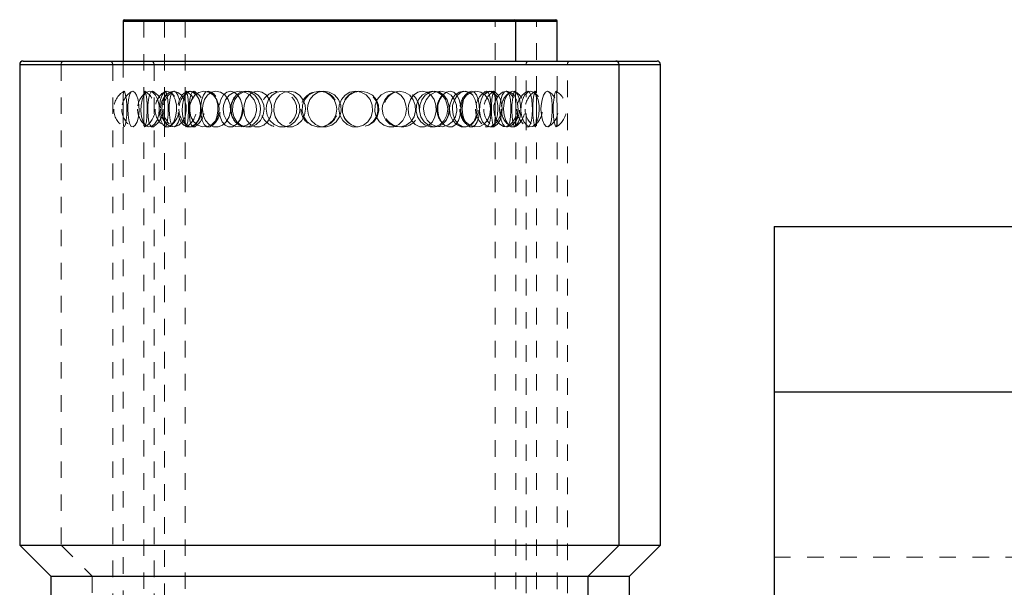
# Model space of a CAD drawing. Header units: inches. Extents: x 370 to 474, y 80 to 168.
# Tile 147 of 170: x 441.49 to 447.44, y 106.36 to 109.79. Entities that reach past the tile are written whole.
import ezdxf

# ---------------------------------------------------------------- set-up
doc = ezdxf.new("R2010")
doc.units = ezdxf.units.IN
doc.header["$LTSCALE"] = 0.5
doc.header["$MEASUREMENT"] = 0
doc.linetypes.add('HIDDEN', pattern=[0.225, 0.15, -0.075])
for name, color, linetype in [('DIE-M-S', 8, 'Continuous'), ('DIE-M-S3', 8, 'Continuous'), ('DSS-M-S', 53, 'Continuous')]:
    doc.layers.add(name, color=color, linetype=linetype)

msp = doc.modelspace()

# ---------------------------------------------------------------- linework, layer by layer
at = {"layer": 'DIE-M-S', "linetype": 'Continuous', "lineweight": 25}
for p, q in [((446.0515, 108.5373), (446.0515, 107.5373)), ((446.0515, 108.5373), (448.0515, 108.5373)), ((446.0515, 107.5373), (454.0515, 107.5373))]:
    msp.add_line(p, q, dxfattribs=at)
at = {"layer": 'DIE-M-S', "linetype": 'HIDDEN', "lineweight": 18}
msp.add_line((446.0515, 106.5373), (454.0515, 106.5373), dxfattribs=at)
at = {"layer": 'DIE-M-S3', "linetype": 'Continuous', "lineweight": 25}
for q in [(446.0515, 106.0373), (454.0515, 107.5373)]:
    msp.add_line((446.0515, 107.5373), q, dxfattribs=at)
at = {"layer": 'DIE-M-S3', "linetype": 'HIDDEN', "lineweight": 18}
msp.add_line((446.0515, 106.5373), (454.0515, 106.5373), dxfattribs=at)
at = {"layer": 'DSS-M-S', "linetype": 'Continuous', "lineweight": 25}
for p, q in [((442.114, 109.7794), (442.114, 109.5373)), ((442.114, 109.7794), (444.489, 109.7794)), ((442.1219, 109.7873), (444.4811, 109.7873)), ((444.4811, 109.7873), (444.7311, 109.7873)), ((444.489, 109.5373), (444.489, 109.7794)), ((444.489, 109.7794), (444.739, 109.7794)), ((444.739, 109.5373), (444.739, 109.7794)), ((441.489, 109.5173), (441.489, 106.6108)), ((441.489, 109.5173), (445.114, 109.5173)), ((441.509, 109.5373), (445.094, 109.5373)), ((445.094, 109.5373), (445.344, 109.5373)), ((445.114, 106.6108), (445.114, 109.5173)), ((445.114, 109.5173), (445.364, 109.5173)), ((445.364, 106.6108), (445.364, 109.5173)), ((441.489, 106.6108), (441.6765, 106.4233)), ((441.489, 106.6108), (445.114, 106.6108)), ((444.9265, 106.4233), (445.114, 106.6108)), ((445.114, 106.6108), (445.364, 106.6108)), ((445.1765, 106.4233), (445.364, 106.6108)), ((441.6765, 106.4233), (441.6765, 106.2303)), ((441.6765, 106.4233), (444.9265, 106.4233)), ((444.9265, 106.2303), (444.9265, 106.4233)), ((444.9265, 106.4233), (445.1765, 106.4233)), ((445.1765, 106.2303), (445.1765, 106.4233))]:
    msp.add_line(p, q, dxfattribs=at)
at = {"layer": 'DSS-M-S', "linetype": 'HIDDEN', "lineweight": 18}
for p, q in [((443.3015, 109.7794), (442.114, 109.7794)), ((442.239, 109.7794), (442.239, 109.2456)), ((444.3636, 109.7794), (442.2394, 109.7794)), ((442.364, 109.7794), (442.364, 104.5451)), ((444.489, 109.7794), (442.3657, 109.7794)), ((442.489, 109.7794), (442.489, 109.2456)), ((444.6136, 109.7794), (442.4894, 109.7794)), ((444.489, 109.7794), (443.3015, 109.7794)), ((444.739, 109.7794), (443.5515, 109.7794)), ((444.364, 104.5451), (444.364, 109.7794)), ((444.614, 104.5451), (444.614, 109.7794)), ((443.3015, 109.5173), (441.489, 109.5173)), ((441.739, 109.5173), (441.739, 106.6108)), ((445.114, 109.5173), (441.739, 109.5173)), ((442.0515, 109.5173), (442.0515, 104.1198)), ((444.551, 109.5173), (442.0519, 109.5173)), ((442.114, 109.5373), (442.114, 104.5451)), ((442.3015, 109.5173), (442.3015, 104.1198)), ((444.801, 109.5173), (442.3019, 109.5173)), ((445.114, 109.5173), (443.3015, 109.5173)), ((445.364, 109.5173), (443.5515, 109.5173)), ((444.489, 104.5451), (444.489, 109.5373)), ((444.5515, 104.1198), (444.5515, 109.5173)), ((444.739, 104.5451), (444.739, 109.5373)), ((444.8015, 104.1198), (444.8015, 109.5173)), ((442.1152, 109.3302), (442.1171, 109.3481)), ((442.1171, 109.3481), (442.1203, 109.3549)), ((442.1203, 109.3549), (442.1248, 109.3492)), ((442.1248, 109.3492), (442.1298, 109.3312)), ((442.1616, 109.3492), (442.1526, 109.3312)), ((442.1727, 109.3549), (442.1616, 109.3492)), ((442.1847, 109.3481), (442.1727, 109.3549)), ((442.196, 109.3302), (442.1847, 109.3481)), ((442.2396, 109.3302), (442.2542, 109.3481)), ((442.2416, 109.3482), (442.2399, 109.3308)), ((442.2445, 109.3549), (442.2416, 109.3482)), ((442.2486, 109.3499), (442.2445, 109.3549)), ((442.2533, 109.333), (442.2486, 109.3499)), ((442.2542, 109.3481), (442.2721, 109.3549)), ((442.2721, 109.3549), (442.2914, 109.3492)), ((442.2732, 109.333), (442.2817, 109.3499)), ((442.2817, 109.3499), (442.2919, 109.3549)), ((442.2914, 109.3492), (442.3095, 109.3312)), ((442.2919, 109.3549), (442.2976, 109.3514)), ((442.3636, 109.3482), (442.3501, 109.3308)), ((442.3799, 109.3549), (442.3636, 109.3482)), ((442.3652, 109.3302), (442.3671, 109.3481)), ((442.3671, 109.3481), (442.3703, 109.3549)), ((442.3703, 109.3549), (442.3748, 109.3492)), ((442.3955, 109.3492), (442.3741, 109.3312)), ((442.3748, 109.3492), (442.3798, 109.3312)), ((442.3976, 109.3499), (442.3799, 109.3549)), ((442.4203, 109.3549), (442.3955, 109.3492)), ((442.4147, 109.333), (442.3976, 109.3499)), ((442.4116, 109.3492), (442.4026, 109.3312)), ((442.4227, 109.3549), (442.4116, 109.3492)), ((442.4454, 109.3481), (442.4203, 109.3549)), ((442.4347, 109.3481), (442.4227, 109.3549)), ((442.446, 109.3302), (442.4347, 109.3481)), ((442.4679, 109.3302), (442.4454, 109.3481)), ((442.4709, 109.333), (442.4911, 109.3499)), ((442.4896, 109.3302), (442.5042, 109.3481)), ((442.4916, 109.3482), (442.4899, 109.3308)), ((442.4911, 109.3499), (442.5139, 109.3549)), ((442.4945, 109.3549), (442.4916, 109.3482)), ((442.4986, 109.3499), (442.4945, 109.3549)), ((442.5033, 109.333), (442.4986, 109.3499)), ((442.5042, 109.3481), (442.5221, 109.3549)), ((442.5139, 109.3549), (442.5368, 109.3482)), ((442.5221, 109.3549), (442.5414, 109.3492)), ((442.5232, 109.333), (442.5317, 109.3499)), ((442.5317, 109.3499), (442.5419, 109.3549)), ((442.5368, 109.3482), (442.5577, 109.3308)), ((442.5414, 109.3492), (442.5595, 109.3312)), ((442.5419, 109.3549), (442.5476, 109.3514)), ((442.5475, 109.3302), (442.5725, 109.3481)), ((442.5725, 109.3481), (442.602, 109.3549)), ((442.6136, 109.3482), (442.6001, 109.3308)), ((442.602, 109.3549), (442.6327, 109.3492)), ((442.6299, 109.3549), (442.6136, 109.3482)), ((442.6478, 109.3482), (442.6247, 109.3308)), ((442.6476, 109.3499), (442.6299, 109.3549)), ((442.6327, 109.3492), (442.6608, 109.3312)), ((442.6647, 109.333), (442.6476, 109.3499)), ((442.6746, 109.3549), (442.6478, 109.3482)), ((442.7028, 109.3499), (442.6746, 109.3549)), ((442.7294, 109.333), (442.7028, 109.3499)), ((442.7209, 109.333), (442.7411, 109.3499)), ((442.7411, 109.3499), (442.7639, 109.3549)), ((442.7861, 109.3492), (442.7559, 109.3312)), ((442.7639, 109.3549), (442.7868, 109.3482)), ((442.8202, 109.3549), (442.7861, 109.3492)), ((442.7868, 109.3482), (442.8077, 109.3308)), ((442.7975, 109.3302), (442.8225, 109.3481)), ((442.8122, 109.333), (442.8406, 109.3499)), ((442.8542, 109.3481), (442.8202, 109.3549)), ((442.8225, 109.3481), (442.852, 109.3549)), ((442.8406, 109.3499), (442.872, 109.3549)), ((442.852, 109.3549), (442.8827, 109.3492)), ((442.8839, 109.3302), (442.8542, 109.3481)), ((442.872, 109.3549), (442.903, 109.3482)), ((442.8978, 109.3482), (442.8747, 109.3308)), ((442.8827, 109.3492), (442.9108, 109.3312)), ((442.9246, 109.3549), (442.8978, 109.3482)), ((442.903, 109.3482), (442.9306, 109.3308)), ((442.9528, 109.3499), (442.9246, 109.3549)), ((442.9794, 109.333), (442.9528, 109.3499)), ((443.045, 109.3482), (443.0163, 109.3308)), ((443.0777, 109.3549), (443.045, 109.3482)), ((443.0622, 109.333), (443.0906, 109.3499)), ((443.1116, 109.3499), (443.0777, 109.3549)), ((443.0906, 109.3499), (443.122, 109.3549)), ((443.143, 109.333), (443.1116, 109.3499)), ((443.122, 109.3549), (443.153, 109.3482)), ((443.153, 109.3482), (443.1806, 109.3308)), ((443.2381, 109.333), (443.2699, 109.3499)), ((443.295, 109.3482), (443.2663, 109.3308)), ((443.2699, 109.3499), (443.3044, 109.3549)), ((443.3277, 109.3549), (443.295, 109.3482)), ((443.3044, 109.3549), (443.338, 109.3482)), ((443.3616, 109.3499), (443.3277, 109.3549)), ((443.338, 109.3482), (443.3676, 109.3308)), ((443.393, 109.333), (443.3616, 109.3499)), ((443.4865, 109.3482), (443.4573, 109.3308)), ((443.5157, 109.3492), (443.4821, 109.3312)), ((443.5195, 109.3549), (443.4865, 109.3482)), ((443.5534, 109.3549), (443.5157, 109.3492)), ((443.5532, 109.3499), (443.5195, 109.3549)), ((443.584, 109.333), (443.5532, 109.3499)), ((443.5903, 109.3481), (443.5534, 109.3549)), ((443.6222, 109.3302), (443.5903, 109.3481)), ((443.675, 109.333), (443.7046, 109.3499)), ((443.7046, 109.3499), (443.7363, 109.3549)), ((443.7516, 109.3492), (443.7203, 109.3312)), ((443.7363, 109.3549), (443.7668, 109.3482)), ((443.7862, 109.3549), (443.7516, 109.3492)), ((443.7668, 109.3482), (443.7932, 109.3308)), ((443.8197, 109.3481), (443.7862, 109.3549)), ((443.8482, 109.3302), (443.8197, 109.3481)), ((443.8961, 109.3482), (443.8713, 109.3308)), ((443.9236, 109.3549), (443.8961, 109.3482)), ((443.9513, 109.3499), (443.9236, 109.3549)), ((443.925, 109.333), (443.9546, 109.3499)), ((443.941, 109.3302), (443.9677, 109.3481)), ((443.9762, 109.333), (443.9513, 109.3499)), ((443.9546, 109.3499), (443.9863, 109.3549)), ((443.9677, 109.3481), (443.998, 109.3549)), ((444.0016, 109.3492), (443.9703, 109.3312)), ((443.9863, 109.3549), (444.0168, 109.3482)), ((443.998, 109.3549), (444.0281, 109.3492)), ((444.0362, 109.3549), (444.0016, 109.3492)), ((444.0168, 109.3482), (444.0432, 109.3308)), ((444.0281, 109.3492), (444.0544, 109.3312)), ((444.0697, 109.3481), (444.0362, 109.3549)), ((444.0473, 109.333), (444.0696, 109.3499)), ((444.0696, 109.3499), (444.093, 109.3549)), ((444.0982, 109.3302), (444.0697, 109.3481)), ((444.093, 109.3549), (444.1151, 109.3482)), ((444.1151, 109.3482), (444.1338, 109.3308)), ((444.1461, 109.3482), (444.1213, 109.3308)), ((444.1597, 109.3492), (444.1361, 109.3312)), ((444.1736, 109.3549), (444.1461, 109.3482)), ((444.1852, 109.3549), (444.1597, 109.3492)), ((444.2013, 109.3499), (444.1736, 109.3549)), ((444.2095, 109.3481), (444.1852, 109.3549)), ((444.2028, 109.3482), (444.1868, 109.3308)), ((444.191, 109.3302), (444.2177, 109.3481)), ((444.2247, 109.3341), (444.2013, 109.3499)), ((444.2202, 109.3549), (444.2028, 109.3482)), ((444.2297, 109.3302), (444.2095, 109.3481)), ((444.2177, 109.3481), (444.248, 109.3549)), ((444.2371, 109.3499), (444.2202, 109.3549)), ((444.2517, 109.333), (444.2371, 109.3499)), ((444.248, 109.3549), (444.2781, 109.3492)), ((444.2781, 109.3492), (444.3044, 109.3312)), ((444.2927, 109.3302), (444.31, 109.3481)), ((444.3013, 109.3361), (444.3196, 109.3499)), ((444.3054, 109.3515), (444.3129, 109.3549)), ((444.31, 109.3481), (444.3289, 109.3549)), ((444.3129, 109.3549), (444.3227, 109.3482)), ((444.3196, 109.3499), (444.343, 109.3549)), ((444.3227, 109.3482), (444.3305, 109.3308)), ((444.3289, 109.3549), (444.3473, 109.3492)), ((444.343, 109.3549), (444.3651, 109.3482)), ((444.3473, 109.3492), (444.3628, 109.3312)), ((444.3537, 109.3482), (444.3492, 109.3308)), ((444.3579, 109.3549), (444.3537, 109.3482)), ((444.361, 109.3499), (444.3579, 109.3549)), ((444.3629, 109.333), (444.361, 109.3499)), ((444.3651, 109.3482), (444.3838, 109.3308)), ((444.4097, 109.3492), (444.3861, 109.3312)), ((444.4193, 109.3492), (444.4075, 109.3312)), ((444.4352, 109.3549), (444.4097, 109.3492)), ((444.4315, 109.3549), (444.4193, 109.3492)), ((444.4423, 109.3481), (444.4315, 109.3549)), ((444.4595, 109.3481), (444.4352, 109.3549)), ((444.4528, 109.3482), (444.4368, 109.3308)), ((444.4507, 109.3302), (444.4423, 109.3481)), ((444.4702, 109.3549), (444.4528, 109.3482)), ((444.4797, 109.3302), (444.4595, 109.3481)), ((444.4871, 109.3499), (444.4702, 109.3549)), ((444.473, 109.3302), (444.4778, 109.3481)), ((444.4778, 109.3481), (444.4823, 109.3549)), ((444.4823, 109.3549), (444.4857, 109.3492)), ((444.4857, 109.3492), (444.4877, 109.3312)), ((444.5017, 109.333), (444.4871, 109.3499)), ((444.5427, 109.3302), (444.56, 109.3481)), ((444.5554, 109.3515), (444.5629, 109.3549)), ((444.56, 109.3481), (444.5789, 109.3549)), ((444.5629, 109.3549), (444.5727, 109.3482)), ((444.5727, 109.3482), (444.5805, 109.3308)), ((444.5789, 109.3549), (444.5973, 109.3492)), ((444.5973, 109.3492), (444.6128, 109.3312)), ((444.6037, 109.3482), (444.5992, 109.3308)), ((444.6079, 109.3549), (444.6037, 109.3482)), ((444.611, 109.3499), (444.6079, 109.3549)), ((444.6129, 109.333), (444.611, 109.3499)), ((444.6693, 109.3492), (444.6575, 109.3312)), ((444.6815, 109.3549), (444.6693, 109.3492)), ((444.6923, 109.3481), (444.6815, 109.3549)), ((444.7007, 109.3302), (444.6923, 109.3481)), ((444.723, 109.3302), (444.7278, 109.3481)), ((444.7278, 109.3481), (444.7323, 109.3549)), ((444.7323, 109.3549), (444.7357, 109.3492)), ((444.7357, 109.3492), (444.7377, 109.3312)), ((442.1141, 109.271), (442.1144, 109.3035)), ((442.1144, 109.3035), (442.1152, 109.3302)), ((442.1298, 109.3312), (442.1341, 109.3034)), ((442.1341, 109.3034), (442.1368, 109.2695)), ((442.1465, 109.3034), (442.1433, 109.2695)), ((442.1526, 109.3312), (442.1465, 109.3034)), ((442.2049, 109.3035), (442.196, 109.3302)), ((442.2103, 109.271), (442.2049, 109.3035)), ((442.2232, 109.271), (442.2291, 109.3035)), ((442.2291, 109.3035), (442.2396, 109.3302)), ((442.2392, 109.3044), (442.239, 109.271)), ((442.2399, 109.3308), (442.2392, 109.3044)), ((442.2577, 109.3057), (442.2533, 109.333)), ((442.2604, 109.2712), (442.2577, 109.3057)), ((442.2641, 109.2712), (442.2672, 109.3057)), ((442.2672, 109.3057), (442.2732, 109.333)), ((442.3095, 109.3312), (442.3237, 109.3034)), ((442.3237, 109.3034), (442.3317, 109.2695)), ((442.3401, 109.3044), (442.3344, 109.271)), ((442.3501, 109.3308), (442.3401, 109.3044)), ((442.3585, 109.3034), (442.35, 109.2695)), ((442.3741, 109.3312), (442.3585, 109.3034)), ((442.3641, 109.271), (442.3644, 109.3035)), ((442.3644, 109.3035), (442.3652, 109.3302)), ((442.3798, 109.3312), (442.3841, 109.3034)), ((442.3841, 109.3034), (442.3868, 109.2695)), ((442.3965, 109.3034), (442.3933, 109.2695)), ((442.4026, 109.3312), (442.3965, 109.3034)), ((442.4286, 109.3057), (442.4147, 109.333)), ((442.4368, 109.2712), (442.4286, 109.3057)), ((442.4549, 109.3035), (442.446, 109.3302)), ((442.4473, 109.2719), (442.4557, 109.3057)), ((442.455, 109.303), (442.4549, 109.3035)), ((442.4557, 109.3057), (442.4709, 109.333)), ((442.4851, 109.3035), (442.4679, 109.3302)), ((442.4732, 109.271), (442.4791, 109.3035)), ((442.4791, 109.3035), (442.4896, 109.3302)), ((442.4951, 109.271), (442.4851, 109.3035)), ((442.4892, 109.3044), (442.489, 109.271)), ((442.4899, 109.3308), (442.4892, 109.3044)), ((442.5077, 109.3057), (442.5033, 109.333)), ((442.5104, 109.2712), (442.5077, 109.3057)), ((442.5141, 109.2712), (442.5172, 109.3057)), ((442.5172, 109.3057), (442.5232, 109.333)), ((442.5188, 109.271), (442.5292, 109.3035)), ((442.5292, 109.3035), (442.5475, 109.3302)), ((442.5577, 109.3308), (442.5742, 109.3044)), ((442.5595, 109.3312), (442.5737, 109.3034)), ((442.5737, 109.3034), (442.5817, 109.2695)), ((442.5742, 109.3044), (442.5841, 109.271)), ((442.5901, 109.3044), (442.5844, 109.271)), ((442.6001, 109.3308), (442.5901, 109.3044)), ((442.6072, 109.3044), (442.597, 109.271)), ((442.6247, 109.3308), (442.6072, 109.3044)), ((442.6608, 109.3312), (442.6823, 109.3034)), ((442.6786, 109.3057), (442.6647, 109.333)), ((442.6868, 109.2712), (442.6786, 109.3057)), ((442.6823, 109.3034), (442.6943, 109.2695)), ((442.6973, 109.2719), (442.7057, 109.3057)), ((442.7057, 109.3057), (442.7209, 109.333)), ((442.7336, 109.3034), (442.7213, 109.2695)), ((442.7504, 109.3057), (442.7294, 109.333)), ((442.7559, 109.3312), (442.7336, 109.3034)), ((442.7627, 109.2712), (442.7504, 109.3057)), ((442.7688, 109.271), (442.7792, 109.3035)), ((442.7778, 109.2712), (442.7903, 109.3057)), ((442.7792, 109.3035), (442.7975, 109.3302)), ((442.7903, 109.3057), (442.8122, 109.333)), ((442.8077, 109.3308), (442.8242, 109.3044)), ((442.8242, 109.3044), (442.8341, 109.271)), ((442.8572, 109.3044), (442.847, 109.271)), ((442.8747, 109.3308), (442.8572, 109.3044)), ((442.9064, 109.3035), (442.8839, 109.3302)), ((442.9194, 109.271), (442.9064, 109.3035)), ((442.9108, 109.3312), (442.9323, 109.3034)), ((442.9306, 109.3308), (442.9521, 109.3044)), ((442.9323, 109.3034), (442.9443, 109.2695)), ((442.9521, 109.3044), (442.9649, 109.271)), ((443.0004, 109.3057), (442.9794, 109.333)), ((442.9944, 109.3044), (442.9815, 109.271)), ((443.0163, 109.3308), (442.9944, 109.3044)), ((443.0127, 109.2712), (443.0004, 109.3057)), ((443.0278, 109.2712), (443.0403, 109.3057)), ((443.0403, 109.3057), (443.0622, 109.333)), ((443.1675, 109.3057), (443.143, 109.333)), ((443.1817, 109.2712), (443.1675, 109.3057)), ((443.1806, 109.3308), (443.2021, 109.3044)), ((443.1991, 109.2712), (443.2134, 109.3057)), ((443.2021, 109.3044), (443.2149, 109.271)), ((443.2134, 109.3057), (443.2381, 109.333)), ((443.2444, 109.3044), (443.2315, 109.271)), ((443.2663, 109.3308), (443.2444, 109.3044)), ((443.3676, 109.3308), (443.3904, 109.3044)), ((443.3904, 109.3044), (443.4039, 109.271)), ((443.4175, 109.3057), (443.393, 109.333)), ((443.4317, 109.2712), (443.4175, 109.3057)), ((443.4346, 109.3044), (443.4212, 109.271)), ((443.4573, 109.3308), (443.4346, 109.3044)), ((443.4569, 109.3034), (443.4429, 109.2695)), ((443.4821, 109.3312), (443.4569, 109.3034)), ((443.6078, 109.3057), (443.584, 109.333)), ((443.6215, 109.2712), (443.6078, 109.3057)), ((443.646, 109.3035), (443.6222, 109.3302)), ((443.6381, 109.2712), (443.6517, 109.3057)), ((443.6598, 109.271), (443.646, 109.3035)), ((443.6517, 109.3057), (443.675, 109.333)), ((443.6965, 109.3034), (443.6833, 109.2695)), ((443.7203, 109.3312), (443.6965, 109.3034)), ((443.7932, 109.3308), (443.8134, 109.3044)), ((443.8134, 109.3044), (443.8252, 109.271)), ((443.8519, 109.3044), (443.8403, 109.271)), ((443.8693, 109.3035), (443.8482, 109.3302)), ((443.8713, 109.3308), (443.8519, 109.3044)), ((443.8814, 109.271), (443.8693, 109.3035)), ((443.8881, 109.2712), (443.9017, 109.3057)), ((443.9017, 109.3057), (443.925, 109.333)), ((443.909, 109.271), (443.9208, 109.3035)), ((443.9208, 109.3035), (443.941, 109.3302)), ((443.9465, 109.3034), (443.9333, 109.2695)), ((443.9703, 109.3312), (443.9465, 109.3034)), ((443.9952, 109.3057), (443.9762, 109.333)), ((444.0059, 109.2712), (443.9952, 109.3057)), ((444.0189, 109.2712), (444.0294, 109.3057)), ((444.0294, 109.3057), (444.0473, 109.333)), ((444.0432, 109.3308), (444.0634, 109.3044)), ((444.0544, 109.3312), (444.0738, 109.3034)), ((444.0634, 109.3044), (444.0752, 109.271)), ((444.0738, 109.3034), (444.0844, 109.2695)), ((444.1019, 109.3044), (444.0903, 109.271)), ((444.1193, 109.3035), (444.0982, 109.3302)), ((444.1213, 109.3308), (444.1019, 109.3044)), ((444.1179, 109.3034), (444.1076, 109.2695)), ((444.1361, 109.3312), (444.1179, 109.3034)), ((444.1314, 109.271), (444.1193, 109.3035)), ((444.1338, 109.3308), (444.1478, 109.3044)), ((444.1478, 109.3044), (444.1559, 109.271)), ((444.159, 109.271), (444.1708, 109.3035)), ((444.1739, 109.3044), (444.1662, 109.271)), ((444.1708, 109.3035), (444.191, 109.3302)), ((444.1868, 109.3308), (444.1739, 109.3044)), ((444.2444, 109.3035), (444.2297, 109.3302)), ((444.2527, 109.271), (444.2444, 109.3035)), ((444.2625, 109.3057), (444.2517, 109.333)), ((444.2685, 109.2712), (444.2625, 109.3057)), ((444.2715, 109.271), (444.2794, 109.3035)), ((444.2794, 109.3035), (444.2927, 109.3302)), ((444.3044, 109.3312), (444.3238, 109.3034)), ((444.3238, 109.3034), (444.3344, 109.2695)), ((444.3305, 109.3308), (444.3359, 109.3044)), ((444.3359, 109.3044), (444.3389, 109.271)), ((444.3452, 109.3044), (444.3425, 109.271)), ((444.3492, 109.3308), (444.3452, 109.3044)), ((444.3679, 109.3034), (444.3576, 109.2695)), ((444.3628, 109.3312), (444.3739, 109.3034)), ((444.3637, 109.3057), (444.3629, 109.333)), ((444.364, 109.2712), (444.3637, 109.3057)), ((444.3861, 109.3312), (444.3679, 109.3034)), ((444.3739, 109.3034), (444.3799, 109.2695)), ((444.3838, 109.3308), (444.3978, 109.3044)), ((444.398, 109.3034), (444.3926, 109.2695)), ((444.3978, 109.3044), (444.4059, 109.271)), ((444.4075, 109.3312), (444.398, 109.3034)), ((444.4239, 109.3044), (444.4162, 109.271)), ((444.4368, 109.3308), (444.4239, 109.3044)), ((444.4565, 109.3035), (444.4507, 109.3302)), ((444.4596, 109.271), (444.4565, 109.3035)), ((444.4663, 109.271), (444.4689, 109.3035)), ((444.4689, 109.3035), (444.473, 109.3302)), ((444.4944, 109.3035), (444.4797, 109.3302)), ((444.4877, 109.3312), (444.4886, 109.3034)), ((444.4886, 109.3034), (444.4889, 109.2695)), ((444.5027, 109.271), (444.4944, 109.3035)), ((444.5125, 109.3057), (444.5017, 109.333)), ((444.5185, 109.2712), (444.5125, 109.3057)), ((444.5215, 109.271), (444.5294, 109.3035)), ((444.5294, 109.3035), (444.5427, 109.3302)), ((444.5805, 109.3308), (444.5859, 109.3044)), ((444.5859, 109.3044), (444.5889, 109.271)), ((444.5952, 109.3044), (444.5925, 109.271)), ((444.5992, 109.3308), (444.5952, 109.3044)), ((444.6128, 109.3312), (444.6239, 109.3034)), ((444.6137, 109.3057), (444.6129, 109.333)), ((444.614, 109.2712), (444.6137, 109.3057)), ((444.6239, 109.3034), (444.6299, 109.2695)), ((444.648, 109.3034), (444.6426, 109.2695)), ((444.6575, 109.3312), (444.648, 109.3034)), ((444.7065, 109.3035), (444.7007, 109.3302)), ((444.7096, 109.271), (444.7065, 109.3035)), ((444.7163, 109.271), (444.7189, 109.3035)), ((444.7189, 109.3035), (444.723, 109.3302)), ((444.7377, 109.3312), (444.7386, 109.3034)), ((444.7386, 109.3034), (444.7389, 109.2695)), ((442.1141, 109.2354), (442.1141, 109.271)), ((442.1142, 109.2005), (442.1141, 109.2354)), ((442.1373, 109.2467), (442.1361, 109.2115)), ((442.1368, 109.2695), (442.1373, 109.2467)), ((442.1433, 109.2695), (442.1427, 109.2467)), ((442.1427, 109.2467), (442.1441, 109.2115)), ((442.2072, 109.2005), (442.2112, 109.2354)), ((442.2112, 109.2354), (442.2103, 109.271)), ((442.2223, 109.2354), (442.2232, 109.271)), ((442.2265, 109.2005), (442.2223, 109.2354)), ((442.239, 109.271), (442.239, 109.2467)), ((442.239, 109.2467), (442.2391, 109.2101)), ((442.239, 109.2456), (442.239, 104.8863)), ((442.2589, 109.1992), (442.2608, 109.2341)), ((442.2608, 109.2341), (442.2604, 109.2712)), ((442.2636, 109.2341), (442.2641, 109.2712)), ((442.2658, 109.1992), (442.2636, 109.2341)), ((442.3331, 109.2467), (442.3297, 109.2115)), ((442.3317, 109.2695), (442.3331, 109.2467)), ((442.3344, 109.271), (442.3333, 109.2467)), ((442.3333, 109.2467), (442.3359, 109.2101)), ((442.35, 109.2695), (442.3485, 109.2467)), ((442.3485, 109.2467), (442.3522, 109.2115)), ((442.3641, 109.2354), (442.3641, 109.271)), ((442.3642, 109.2005), (442.3641, 109.2354)), ((442.3873, 109.2467), (442.3861, 109.2115)), ((442.3868, 109.2695), (442.3873, 109.2467)), ((442.3933, 109.2695), (442.3927, 109.2467)), ((442.3927, 109.2467), (442.3941, 109.2115)), ((442.4322, 109.1992), (442.438, 109.2341)), ((442.438, 109.2341), (442.4368, 109.2712)), ((442.4518, 109.1992), (442.4477, 109.2235)), ((442.4723, 109.2354), (442.4732, 109.271)), ((442.4765, 109.2005), (442.4723, 109.2354)), ((442.489, 109.271), (442.489, 109.2467)), ((442.489, 109.2467), (442.4891, 109.2101)), ((442.489, 109.2456), (442.489, 104.8863)), ((442.4894, 109.2005), (442.4968, 109.2354)), ((442.4968, 109.2354), (442.4951, 109.271)), ((442.5089, 109.1992), (442.5108, 109.2341)), ((442.5108, 109.2341), (442.5104, 109.2712)), ((442.5136, 109.2341), (442.5141, 109.2712)), ((442.5158, 109.1992), (442.5136, 109.2341)), ((442.5171, 109.2354), (442.5188, 109.271)), ((442.5247, 109.2005), (442.5171, 109.2354)), ((442.5831, 109.2467), (442.5797, 109.2115)), ((442.5861, 109.2467), (442.5815, 109.2101)), ((442.5817, 109.2695), (442.5831, 109.2467)), ((442.5831, 109.2467), (442.5831, 109.2467)), ((442.5844, 109.271), (442.5833, 109.2467)), ((442.5833, 109.2467), (442.5859, 109.2101)), ((442.5841, 109.271), (442.5861, 109.2467)), ((442.597, 109.271), (442.595, 109.2467)), ((442.595, 109.2467), (442.5996, 109.2101)), ((442.6822, 109.1992), (442.688, 109.2341)), ((442.688, 109.2341), (442.6868, 109.2712)), ((442.6964, 109.2467), (442.6912, 109.2115)), ((442.6943, 109.2695), (442.6964, 109.2467)), ((442.7018, 109.1992), (442.6977, 109.2235)), ((442.7213, 109.2695), (442.7191, 109.2467)), ((442.7191, 109.2467), (442.7244, 109.2115)), ((442.7559, 109.1992), (442.7644, 109.2341)), ((442.7644, 109.2341), (442.7627, 109.2712)), ((442.7671, 109.2354), (442.7688, 109.271)), ((442.7747, 109.2005), (442.7671, 109.2354)), ((442.7761, 109.2341), (442.7778, 109.2712)), ((442.7847, 109.1992), (442.7761, 109.2341)), ((442.8361, 109.2467), (442.8315, 109.2101)), ((442.8341, 109.271), (442.8361, 109.2467)), ((442.847, 109.271), (442.845, 109.2467)), ((442.845, 109.2467), (442.8496, 109.2101)), ((442.912, 109.2005), (442.9215, 109.2354)), ((442.9215, 109.2354), (442.9194, 109.271)), ((442.9464, 109.2467), (442.9412, 109.2115)), ((442.9443, 109.2695), (442.9464, 109.2467)), ((442.9674, 109.2467), (442.9616, 109.2101)), ((442.9649, 109.271), (442.9674, 109.2467)), ((442.9815, 109.271), (442.9789, 109.2467)), ((442.9789, 109.2467), (442.9848, 109.2101)), ((443.0059, 109.1992), (443.0144, 109.2341)), ((443.0144, 109.2341), (443.0127, 109.2712)), ((443.0261, 109.2341), (443.0278, 109.2712)), ((443.0347, 109.1992), (443.0261, 109.2341)), ((443.1739, 109.1992), (443.1837, 109.2341)), ((443.1837, 109.2341), (443.1817, 109.2712)), ((443.1971, 109.2341), (443.1991, 109.2712)), ((443.207, 109.1992), (443.1971, 109.2341)), ((443.2174, 109.2467), (443.2116, 109.2101)), ((443.2149, 109.271), (443.2174, 109.2467)), ((443.2315, 109.271), (443.2289, 109.2467)), ((443.2289, 109.2467), (443.2348, 109.2101)), ((443.4066, 109.2467), (443.4004, 109.2101)), ((443.4039, 109.271), (443.4066, 109.2467)), ((443.4212, 109.271), (443.4185, 109.2467)), ((443.4185, 109.2467), (443.4247, 109.2101)), ((443.4239, 109.1992), (443.4337, 109.2341)), ((443.4337, 109.2341), (443.4317, 109.2712)), ((443.4429, 109.2695), (443.4404, 109.2467)), ((443.4404, 109.2467), (443.4404, 109.2467)), ((443.6139, 109.1992), (443.6234, 109.2341)), ((443.6234, 109.2341), (443.6215, 109.2712)), ((443.6362, 109.2341), (443.6381, 109.2712)), ((443.6456, 109.1992), (443.6362, 109.2341)), ((443.652, 109.2005), (443.662, 109.2354)), ((443.662, 109.2354), (443.6598, 109.271)), ((443.6833, 109.2695), (443.6809, 109.2467)), ((443.6809, 109.2467), (443.6866, 109.2115)), ((443.8275, 109.2467), (443.8222, 109.2101)), ((443.8252, 109.271), (443.8275, 109.2467)), ((443.8403, 109.271), (443.8379, 109.2467)), ((443.8379, 109.2467), (443.8433, 109.2101)), ((443.8746, 109.2005), (443.8833, 109.2354)), ((443.8833, 109.2354), (443.8814, 109.271)), ((443.8862, 109.2341), (443.8881, 109.2712)), ((443.8956, 109.1992), (443.8862, 109.2341)), ((443.9071, 109.2354), (443.909, 109.271)), ((443.9157, 109.2005), (443.9071, 109.2354)), ((443.9333, 109.2695), (443.9309, 109.2467)), ((443.9309, 109.2467), (443.9366, 109.2115)), ((444, 109.1992), (444.0074, 109.2341)), ((444.0074, 109.2341), (444.0059, 109.2712)), ((444.0174, 109.2341), (444.0189, 109.2712)), ((444.0247, 109.1992), (444.0174, 109.2341)), ((444.0775, 109.2467), (444.0722, 109.2101)), ((444.0752, 109.271), (444.0775, 109.2467)), ((444.0863, 109.2467), (444.0818, 109.2115)), ((444.0844, 109.2695), (444.0863, 109.2467)), ((444.0903, 109.271), (444.0879, 109.2467)), ((444.0879, 109.2467), (444.0933, 109.2101)), ((444.1076, 109.2695), (444.1058, 109.2467)), ((444.1058, 109.2467), (444.1102, 109.2115)), ((444.1246, 109.2005), (444.1333, 109.2354)), ((444.1333, 109.2354), (444.1314, 109.271)), ((444.1575, 109.2467), (444.1539, 109.2101)), ((444.1559, 109.271), (444.1575, 109.2467)), ((444.1571, 109.2354), (444.159, 109.271)), ((444.1657, 109.2005), (444.1571, 109.2354)), ((444.1662, 109.271), (444.1646, 109.2467)), ((444.1646, 109.2467), (444.1682, 109.2101)), ((444.2481, 109.2005), (444.2541, 109.2354)), ((444.2541, 109.2354), (444.2527, 109.271)), ((444.2652, 109.1992), (444.2694, 109.2341)), ((444.2694, 109.2341), (444.2685, 109.2712)), ((444.2702, 109.2354), (444.2715, 109.271)), ((444.276, 109.2005), (444.2702, 109.2354)), ((444.3363, 109.2467), (444.3318, 109.2115)), ((444.3344, 109.2695), (444.3363, 109.2467)), ((444.3395, 109.2467), (444.3382, 109.2101)), ((444.3389, 109.271), (444.3395, 109.2467)), ((444.3425, 109.271), (444.342, 109.2467)), ((444.342, 109.2467), (444.3432, 109.2101)), ((444.3576, 109.2695), (444.3558, 109.2467)), ((444.3558, 109.2467), (444.3602, 109.2115)), ((444.3639, 109.1992), (444.364, 109.2341)), ((444.364, 109.2341), (444.364, 109.2712)), ((444.3809, 109.2467), (444.3784, 109.2115)), ((444.3799, 109.2695), (444.3809, 109.2467)), ((444.3926, 109.2695), (444.3916, 109.2467)), ((444.3916, 109.2467), (444.394, 109.2115)), ((444.4075, 109.2467), (444.4039, 109.2101)), ((444.4059, 109.271), (444.4075, 109.2467)), ((444.4162, 109.271), (444.4146, 109.2467)), ((444.4146, 109.2467), (444.4182, 109.2101)), ((444.4579, 109.2005), (444.4601, 109.2354)), ((444.4601, 109.2354), (444.4596, 109.271)), ((444.4658, 109.2354), (444.4663, 109.271)), ((444.4677, 109.2005), (444.4658, 109.2354)), ((444.4889, 109.2467), (444.4888, 109.2115)), ((444.4889, 109.2695), (444.4889, 109.2467)), ((444.4981, 109.2005), (444.5041, 109.2354)), ((444.5041, 109.2354), (444.5027, 109.271)), ((444.5152, 109.1992), (444.5194, 109.2341)), ((444.5194, 109.2341), (444.5185, 109.2712)), ((444.5202, 109.2354), (444.5215, 109.271)), ((444.526, 109.2005), (444.5202, 109.2354)), ((444.5895, 109.2467), (444.5882, 109.2101)), ((444.5889, 109.271), (444.5895, 109.2467)), ((444.5925, 109.271), (444.592, 109.2467)), ((444.592, 109.2467), (444.5932, 109.2101)), ((444.6139, 109.1992), (444.614, 109.2341)), ((444.614, 109.2341), (444.614, 109.2712)), ((444.6309, 109.2467), (444.6284, 109.2115)), ((444.6299, 109.2695), (444.6309, 109.2467)), ((444.6426, 109.2695), (444.6416, 109.2467)), ((444.6416, 109.2467), (444.644, 109.2115)), ((444.7079, 109.2005), (444.7101, 109.2354)), ((444.7101, 109.2354), (444.7096, 109.271)), ((444.7158, 109.2354), (444.7163, 109.271)), ((444.7177, 109.2005), (444.7158, 109.2354)), ((444.7389, 109.2467), (444.7388, 109.2115)), ((444.7389, 109.2695), (444.7389, 109.2467)), ((442.1149, 109.1702), (442.1142, 109.2005)), ((442.1165, 109.1487), (442.1149, 109.1702)), ((442.1284, 109.1562), (442.1236, 109.1417)), ((442.1329, 109.1803), (442.1284, 109.1562)), ((442.1361, 109.2115), (442.1329, 109.1803)), ((442.1441, 109.2115), (442.1481, 109.1803)), ((442.1481, 109.1803), (442.1547, 109.1562)), ((442.1547, 109.1562), (442.164, 109.1417)), ((442.1876, 109.1487), (442.1989, 109.1702)), ((442.1989, 109.1702), (442.2072, 109.2005)), ((442.236, 109.1702), (442.2265, 109.2005)), ((442.2502, 109.1487), (442.236, 109.1702)), ((442.2391, 109.2101), (442.2394, 109.1777)), ((442.2394, 109.1777), (442.2406, 109.1535)), ((442.2507, 109.1497), (442.2552, 109.1702)), ((442.2552, 109.1702), (442.2589, 109.1992)), ((442.2705, 109.1702), (442.2658, 109.1992)), ((442.2775, 109.1497), (442.2705, 109.1702)), ((442.305, 109.1562), (442.2869, 109.1417)), ((442.3198, 109.1803), (442.305, 109.1562)), ((442.3297, 109.2115), (442.3198, 109.1803)), ((442.3359, 109.2101), (442.3435, 109.1777)), ((442.3435, 109.1777), (442.3557, 109.1535)), ((442.3522, 109.2115), (442.3627, 109.1803)), ((442.3627, 109.1803), (442.3793, 109.1562)), ((442.3649, 109.1702), (442.3642, 109.2005)), ((442.3665, 109.1487), (442.3649, 109.1702)), ((442.3784, 109.1562), (442.3736, 109.1417)), ((442.3829, 109.1803), (442.3784, 109.1562)), ((442.3793, 109.1562), (442.4011, 109.1417)), ((442.3861, 109.2115), (442.3829, 109.1803)), ((442.3941, 109.2115), (442.3981, 109.1803)), ((442.3981, 109.1803), (442.4047, 109.1562)), ((442.4047, 109.1562), (442.414, 109.1417)), ((442.4056, 109.1497), (442.4208, 109.1702)), ((442.4208, 109.1702), (442.4322, 109.1992)), ((442.4376, 109.1487), (442.4489, 109.1702)), ((442.4489, 109.1702), (442.4549, 109.1919)), ((442.4514, 109.1487), (442.4736, 109.1702)), ((442.464, 109.1702), (442.4518, 109.1992)), ((442.4814, 109.1497), (442.464, 109.1702)), ((442.4736, 109.1702), (442.4894, 109.2005)), ((442.486, 109.1702), (442.4765, 109.2005)), ((442.5002, 109.1487), (442.486, 109.1702)), ((442.4891, 109.2101), (442.4894, 109.1777)), ((442.4894, 109.1777), (442.4906, 109.1535)), ((442.5007, 109.1497), (442.5052, 109.1702)), ((442.5052, 109.1702), (442.5089, 109.1992)), ((442.5205, 109.1702), (442.5158, 109.1992)), ((442.5275, 109.1497), (442.5205, 109.1702)), ((442.5414, 109.1702), (442.5247, 109.2005)), ((442.555, 109.1562), (442.5369, 109.1417)), ((442.5657, 109.1487), (442.5414, 109.1702)), ((442.5684, 109.1777), (442.5488, 109.1535)), ((442.5676, 109.1767), (442.555, 109.1562)), ((442.5815, 109.2101), (442.5684, 109.1777)), ((442.5797, 109.2115), (442.5713, 109.1849)), ((442.5859, 109.2101), (442.5935, 109.1777)), ((442.5935, 109.1777), (442.6057, 109.1535)), ((442.5996, 109.2101), (442.6132, 109.1777)), ((442.6132, 109.1777), (442.6344, 109.1535)), ((442.6538, 109.1562), (442.6256, 109.1417)), ((442.6764, 109.1803), (442.6538, 109.1562)), ((442.6556, 109.1497), (442.6708, 109.1702)), ((442.6708, 109.1702), (442.6822, 109.1992)), ((442.6912, 109.2115), (442.6764, 109.1803)), ((442.714, 109.1702), (442.7018, 109.1992)), ((442.7314, 109.1497), (442.714, 109.1702)), ((442.7154, 109.1497), (442.7387, 109.1702)), ((442.7244, 109.2115), (442.7396, 109.1803)), ((442.7387, 109.1702), (442.7559, 109.1992)), ((442.7396, 109.1803), (442.7633, 109.1562)), ((442.7633, 109.1562), (442.7938, 109.1417)), ((442.7914, 109.1702), (442.7747, 109.2005)), ((442.8024, 109.1702), (442.7847, 109.1992)), ((442.8157, 109.1487), (442.7914, 109.1702)), ((442.8184, 109.1777), (442.7988, 109.1535)), ((442.827, 109.1497), (442.8024, 109.1702)), ((442.8315, 109.2101), (442.8184, 109.1777)), ((442.8496, 109.2101), (442.8632, 109.1777)), ((442.8622, 109.1487), (442.8914, 109.1702)), ((442.8632, 109.1777), (442.8844, 109.1535)), ((442.9038, 109.1562), (442.8756, 109.1417)), ((442.8914, 109.1702), (442.912, 109.2005)), ((442.9264, 109.1803), (442.9038, 109.1562)), ((442.9447, 109.1777), (442.9189, 109.1535)), ((442.9412, 109.2115), (442.9264, 109.1803)), ((442.9616, 109.2101), (442.9447, 109.1777)), ((442.9654, 109.1497), (442.9887, 109.1702)), ((442.9848, 109.2101), (443.0019, 109.1777)), ((442.9887, 109.1702), (443.0059, 109.1992)), ((443.0019, 109.1777), (443.0284, 109.1535)), ((443.0524, 109.1702), (443.0347, 109.1992)), ((443.077, 109.1497), (443.0524, 109.1702)), ((443.1265, 109.1497), (443.1539, 109.1702)), ((443.1539, 109.1702), (443.1739, 109.1992)), ((443.1947, 109.1777), (443.1689, 109.1535)), ((443.2116, 109.2101), (443.1947, 109.1777)), ((443.2271, 109.1702), (443.207, 109.1992)), ((443.2547, 109.1497), (443.2271, 109.1702)), ((443.2348, 109.2101), (443.2519, 109.1777)), ((443.2519, 109.1777), (443.2784, 109.1535)), ((443.3826, 109.1777), (443.3551, 109.1535)), ((443.3765, 109.1497), (443.4039, 109.1702)), ((443.4004, 109.2101), (443.3826, 109.1777)), ((443.4039, 109.1702), (443.4239, 109.1992)), ((443.4247, 109.2101), (443.4425, 109.1777)), ((443.4425, 109.1777), (443.4697, 109.1535)), ((443.5679, 109.1497), (443.5947, 109.1702)), ((443.5947, 109.1702), (443.6139, 109.1992)), ((443.5989, 109.1487), (443.6302, 109.1702)), ((443.6302, 109.1702), (443.652, 109.2005)), ((443.6646, 109.1702), (443.6456, 109.1992)), ((443.6905, 109.1497), (443.6646, 109.1702)), ((443.6866, 109.2115), (443.703, 109.1803)), ((443.703, 109.1803), (443.7281, 109.1562)), ((443.7281, 109.1562), (443.7596, 109.1417)), ((443.8064, 109.1777), (443.7821, 109.1535)), ((443.8222, 109.2101), (443.8064, 109.1777)), ((443.8274, 109.1487), (443.8553, 109.1702)), ((443.8433, 109.2101), (443.8586, 109.1777)), ((443.8553, 109.1702), (443.8746, 109.2005)), ((443.8586, 109.1777), (443.8818, 109.1535)), ((443.9146, 109.1702), (443.8956, 109.1992)), ((443.9405, 109.1497), (443.9146, 109.1702)), ((443.9343, 109.1702), (443.9157, 109.2005)), ((443.9606, 109.1487), (443.9343, 109.1702)), ((443.9366, 109.2115), (443.953, 109.1803)), ((443.953, 109.1803), (443.9781, 109.1562)), ((443.9632, 109.1497), (443.9847, 109.1702)), ((443.9781, 109.1562), (444.0096, 109.1417)), ((443.9847, 109.1702), (444, 109.1992)), ((444.048, 109.1562), (444.0213, 109.1417)), ((444.0393, 109.1702), (444.0247, 109.1992)), ((444.0564, 109.1777), (444.0321, 109.1535)), ((444.059, 109.1497), (444.0393, 109.1702)), ((444.0686, 109.1803), (444.048, 109.1562)), ((444.0722, 109.2101), (444.0564, 109.1777)), ((444.0818, 109.2115), (444.0686, 109.1803)), ((444.0774, 109.1487), (444.1053, 109.1702)), ((444.0933, 109.2101), (444.1086, 109.1777)), ((444.1053, 109.1702), (444.1246, 109.2005)), ((444.1086, 109.1777), (444.1318, 109.1535)), ((444.1102, 109.2115), (444.1228, 109.1803)), ((444.1228, 109.1803), (444.1419, 109.1562)), ((444.143, 109.1777), (444.1259, 109.1535)), ((444.1419, 109.1562), (444.1656, 109.1417)), ((444.1539, 109.2101), (444.143, 109.1777)), ((444.1843, 109.1702), (444.1657, 109.2005)), ((444.1682, 109.2101), (444.1784, 109.1777)), ((444.1784, 109.1777), (444.1937, 109.1535)), ((444.2106, 109.1487), (444.1843, 109.1702)), ((444.2132, 109.1497), (444.2344, 109.1699)), ((444.215, 109.1487), (444.2347, 109.1702)), ((444.2347, 109.1702), (444.2481, 109.2005)), ((444.2441, 109.1497), (444.2566, 109.1702)), ((444.2566, 109.1702), (444.2652, 109.1992)), ((444.298, 109.1562), (444.2713, 109.1417)), ((444.2883, 109.1702), (444.276, 109.2005)), ((444.3054, 109.1487), (444.2883, 109.1702)), ((444.3186, 109.1803), (444.298, 109.1562)), ((444.309, 109.1497), (444.301, 109.1581)), ((444.3318, 109.2115), (444.3186, 109.1803)), ((444.3341, 109.1777), (444.3273, 109.1535)), ((444.3382, 109.2101), (444.3341, 109.1777)), ((444.3432, 109.2101), (444.3466, 109.1777)), ((444.3591, 109.1562), (444.3432, 109.1417)), ((444.3466, 109.1777), (444.3512, 109.1535)), ((444.371, 109.1803), (444.3591, 109.1562)), ((444.3602, 109.2115), (444.3728, 109.1803)), ((444.362, 109.1497), (444.3634, 109.1702)), ((444.3634, 109.1702), (444.3639, 109.1992)), ((444.3784, 109.2115), (444.371, 109.1803)), ((444.3728, 109.1803), (444.3919, 109.1562)), ((444.393, 109.1777), (444.3759, 109.1535)), ((444.3919, 109.1562), (444.4156, 109.1417)), ((444.4039, 109.2101), (444.393, 109.1777)), ((444.394, 109.2115), (444.4006, 109.1803)), ((444.4006, 109.1803), (444.4105, 109.1562)), ((444.4105, 109.1562), (444.4222, 109.1417)), ((444.4182, 109.2101), (444.4284, 109.1777)), ((444.4284, 109.1777), (444.4437, 109.1535)), ((444.4446, 109.1487), (444.4527, 109.1702)), ((444.4527, 109.1702), (444.4579, 109.2005)), ((444.465, 109.1487), (444.4847, 109.1702)), ((444.4717, 109.1702), (444.4677, 109.2005)), ((444.4766, 109.1487), (444.4717, 109.1702)), ((444.4847, 109.1702), (444.4981, 109.2005)), ((444.4873, 109.1562), (444.485, 109.1417)), ((444.4884, 109.1803), (444.4873, 109.1562)), ((444.4888, 109.2115), (444.4884, 109.1803)), ((444.4941, 109.1497), (444.5066, 109.1702)), ((444.5066, 109.1702), (444.5152, 109.1992)), ((444.5383, 109.1702), (444.526, 109.2005)), ((444.5554, 109.1487), (444.5383, 109.1702)), ((444.5841, 109.1777), (444.5773, 109.1535)), ((444.5882, 109.2101), (444.5841, 109.1777)), ((444.5932, 109.2101), (444.5966, 109.1777)), ((444.6091, 109.1562), (444.5932, 109.1417)), ((444.5966, 109.1777), (444.6012, 109.1535)), ((444.621, 109.1803), (444.6091, 109.1562)), ((444.612, 109.1497), (444.6134, 109.1702)), ((444.6134, 109.1702), (444.6139, 109.1992)), ((444.6284, 109.2115), (444.621, 109.1803)), ((444.644, 109.2115), (444.6506, 109.1803)), ((444.6506, 109.1803), (444.6605, 109.1562)), ((444.6605, 109.1562), (444.6722, 109.1417)), ((444.6946, 109.1487), (444.7027, 109.1702)), ((444.7027, 109.1702), (444.7079, 109.2005)), ((444.7217, 109.1702), (444.7177, 109.2005)), ((444.7266, 109.1487), (444.7217, 109.1702)), ((444.7373, 109.1562), (444.735, 109.1417)), ((444.7384, 109.1803), (444.7373, 109.1562)), ((444.7388, 109.2115), (444.7384, 109.1803)), ((442.1194, 109.1389), (442.1165, 109.1487)), ((442.1236, 109.1417), (442.1194, 109.1389)), ((442.164, 109.1417), (442.1754, 109.1389)), ((442.1754, 109.1389), (442.1876, 109.1487)), ((442.2406, 109.1535), (442.2429, 109.1405)), ((442.2429, 109.1405), (442.2464, 109.1394)), ((442.2464, 109.1394), (442.2507, 109.1497)), ((442.2679, 109.1389), (442.2502, 109.1487)), ((442.2869, 109.1417), (442.2679, 109.1389)), ((442.2867, 109.1394), (442.2775, 109.1497)), ((442.2975, 109.1405), (442.2867, 109.1394)), ((442.2976, 109.1405), (442.2975, 109.1405)), ((442.3557, 109.1535), (442.3713, 109.1405)), ((442.3694, 109.1389), (442.3665, 109.1487)), ((442.3736, 109.1417), (442.3694, 109.1389)), ((442.3713, 109.1405), (442.3885, 109.1394)), ((442.3885, 109.1394), (442.4056, 109.1497)), ((442.4011, 109.1417), (442.4261, 109.1389)), ((442.414, 109.1417), (442.4254, 109.1389)), ((442.4254, 109.1389), (442.4376, 109.1487)), ((442.4261, 109.1389), (442.4514, 109.1487)), ((442.5025, 109.1394), (442.4814, 109.1497)), ((442.4906, 109.1535), (442.4929, 109.1405)), ((442.4929, 109.1405), (442.4964, 109.1394)), ((442.4964, 109.1394), (442.5007, 109.1497)), ((442.5179, 109.1389), (442.5002, 109.1487)), ((442.5257, 109.1405), (442.5025, 109.1394)), ((442.5369, 109.1417), (442.5179, 109.1389)), ((442.5488, 109.1535), (442.5257, 109.1405)), ((442.5367, 109.1394), (442.5275, 109.1497)), ((442.5475, 109.1405), (442.5367, 109.1394)), ((442.5476, 109.1405), (442.5475, 109.1405)), ((442.595, 109.1389), (442.5657, 109.1487)), ((442.6256, 109.1417), (442.595, 109.1389)), ((442.6057, 109.1535), (442.6213, 109.1405)), ((442.6213, 109.1405), (442.6385, 109.1394)), ((442.6344, 109.1535), (442.6605, 109.1405)), ((442.6385, 109.1394), (442.6556, 109.1497)), ((442.6605, 109.1405), (442.6885, 109.1394)), ((442.6885, 109.1394), (442.7154, 109.1497)), ((442.7525, 109.1394), (442.7314, 109.1497)), ((442.7757, 109.1405), (442.7525, 109.1394)), ((442.7988, 109.1535), (442.7757, 109.1405)), ((442.7938, 109.1417), (442.8281, 109.1389)), ((442.845, 109.1389), (442.8157, 109.1487)), ((442.8564, 109.1394), (442.827, 109.1497)), ((442.8281, 109.1389), (442.8622, 109.1487)), ((442.8756, 109.1417), (442.845, 109.1389)), ((442.8881, 109.1405), (442.8564, 109.1394)), ((442.8844, 109.1535), (442.9105, 109.1405)), ((442.9189, 109.1535), (442.8881, 109.1405)), ((442.9105, 109.1405), (442.9385, 109.1394)), ((442.9385, 109.1394), (442.9654, 109.1497)), ((443.0284, 109.1535), (443.0606, 109.1405)), ((443.0606, 109.1405), (443.0945, 109.1394)), ((443.1064, 109.1394), (443.077, 109.1497)), ((443.0945, 109.1394), (443.1265, 109.1497)), ((443.1381, 109.1405), (443.1064, 109.1394)), ((443.1689, 109.1535), (443.1381, 109.1405)), ((443.2873, 109.1394), (443.2547, 109.1497)), ((443.2784, 109.1535), (443.3106, 109.1405)), ((443.322, 109.1405), (443.2873, 109.1394)), ((443.3106, 109.1405), (443.3445, 109.1394)), ((443.3551, 109.1535), (443.322, 109.1405)), ((443.3445, 109.1394), (443.3765, 109.1497)), ((443.4697, 109.1535), (443.5023, 109.1405)), ((443.5023, 109.1405), (443.5362, 109.1394)), ((443.5362, 109.1394), (443.5679, 109.1497)), ((443.5785, 109.1433), (443.5989, 109.1487)), ((443.7207, 109.1394), (443.6905, 109.1497)), ((443.7523, 109.1405), (443.7207, 109.1394)), ((443.7821, 109.1535), (443.7523, 109.1405)), ((443.7596, 109.1417), (443.7941, 109.1389)), ((443.7941, 109.1389), (443.8274, 109.1487)), ((443.8818, 109.1535), (443.9093, 109.1405)), ((443.9093, 109.1405), (443.9374, 109.1394)), ((443.9374, 109.1394), (443.9632, 109.1497)), ((443.9707, 109.1394), (443.9405, 109.1497)), ((443.991, 109.1389), (443.9606, 109.1487)), ((444.0023, 109.1405), (443.9707, 109.1394)), ((444.0213, 109.1417), (443.991, 109.1389)), ((444.0321, 109.1535), (444.0023, 109.1405)), ((444.0096, 109.1417), (444.0441, 109.1389)), ((444.0441, 109.1389), (444.0774, 109.1487)), ((444.0815, 109.1394), (444.059, 109.1497)), ((444.1046, 109.1405), (444.0815, 109.1394)), ((444.1259, 109.1535), (444.1046, 109.1405)), ((444.1318, 109.1535), (444.1593, 109.1405)), ((444.1593, 109.1405), (444.1874, 109.1394)), ((444.1656, 109.1417), (444.191, 109.1389)), ((444.1874, 109.1394), (444.2132, 109.1497)), ((444.191, 109.1389), (444.215, 109.1487)), ((444.1937, 109.1535), (444.2112, 109.1405)), ((444.241, 109.1389), (444.2106, 109.1487)), ((444.2112, 109.1405), (444.2286, 109.1394)), ((444.2286, 109.1394), (444.2441, 109.1497)), ((444.2713, 109.1417), (444.241, 109.1389)), ((444.3246, 109.1389), (444.3054, 109.1487)), ((444.3075, 109.1394), (444.3054, 109.1414)), ((444.3181, 109.1405), (444.3075, 109.1394)), ((444.3315, 109.1394), (444.309, 109.1497)), ((444.3273, 109.1535), (444.3181, 109.1405)), ((444.3432, 109.1417), (444.3246, 109.1389)), ((444.3546, 109.1405), (444.3315, 109.1394)), ((444.3512, 109.1535), (444.3558, 109.1405)), ((444.3759, 109.1535), (444.3546, 109.1405)), ((444.3558, 109.1405), (444.3596, 109.1394)), ((444.3596, 109.1394), (444.362, 109.1497)), ((444.4156, 109.1417), (444.441, 109.1389)), ((444.4222, 109.1417), (444.4341, 109.1389)), ((444.4341, 109.1389), (444.4446, 109.1487)), ((444.441, 109.1389), (444.465, 109.1487)), ((444.4437, 109.1535), (444.4612, 109.1405)), ((444.4612, 109.1405), (444.4786, 109.1394)), ((444.4813, 109.1389), (444.4766, 109.1487)), ((444.4786, 109.1394), (444.4941, 109.1497)), ((444.485, 109.1417), (444.4813, 109.1389)), ((444.5746, 109.1389), (444.5554, 109.1487)), ((444.5575, 109.1394), (444.5554, 109.1414)), ((444.5681, 109.1405), (444.5575, 109.1394)), ((444.5773, 109.1535), (444.5681, 109.1405)), ((444.5932, 109.1417), (444.5746, 109.1389)), ((444.6012, 109.1535), (444.6058, 109.1405)), ((444.6058, 109.1405), (444.6096, 109.1394)), ((444.6096, 109.1394), (444.612, 109.1497)), ((444.6722, 109.1417), (444.6841, 109.1389)), ((444.6841, 109.1389), (444.6946, 109.1487)), ((444.7313, 109.1389), (444.7266, 109.1487)), ((444.735, 109.1417), (444.7313, 109.1389)), ((441.739, 106.6108), (441.9265, 106.4233)), ((441.9265, 106.4233), (441.9265, 106.2303))]:
    msp.add_line(p, q, dxfattribs=at)
for centre, radius in [((443.0561, 109.2464), 0.1083), ((443.5475, 109.2468), 0.1084)]:
    msp.add_circle(centre, radius, dxfattribs=at)
at = {"layer": 'DSS-M-S', "linetype": 'Continuous', "lineweight": 25}
for centre, radius, start, end in [((442.1219, 109.7794), 0.00787, 90, 180), ((444.4811, 109.7794), 0.00787, 0, 90), ((444.7311, 109.7794), 0.00787, 0, 90), ((441.509, 109.5173), 0.02, 90, 180), ((445.094, 109.5173), 0.02, 0, 90), ((445.344, 109.5173), 0.02, 0, 90)]:
    msp.add_arc(centre, radius, start, end, dxfattribs=at)
at = {"layer": 'DSS-M-S', "linetype": 'HIDDEN', "lineweight": 18}
for centre, radius, start, end in [((442.2311, 109.7794), 0.00787, 0, 90), ((442.3719, 109.7794), 0.00787, 90, 180), ((442.4811, 109.7794), 0.00787, 0, 90), ((444.3719, 109.7794), 0.00787, 90, 180), ((444.6219, 109.7794), 0.00787, 90, 180), ((441.759, 109.5173), 0.02, 90, 180), ((442.0315, 109.5173), 0.02, 0, 90), ((442.2815, 109.5173), 0.02, 0, 90), ((444.5715, 109.5173), 0.02, 90, 180), ((444.8215, 109.5173), 0.02, 90, 180), ((442.1827, 109.2467), 0.125, 120.33559, 180), ((442.2316, 109.2467), 0.125, 122.0056, 180), ((442.3272, 109.2467), 0.125, 124.93624, 180), ((442.1827, 109.2467), 0.125, 300.47329, 59.47695), ((442.2316, 109.2467), 0.125, 301.86121, 57.76334), ((442.4327, 109.2467), 0.125, 120.33559, 180), ((442.4655, 109.2467), 0.125, 131.70771, 180), ((442.4816, 109.2467), 0.125, 122.0056, 180), ((442.3272, 109.2467), 0.125, 306.04827, 53.99119), ((442.5772, 109.2467), 0.125, 124.93624, 180), ((442.4327, 109.2467), 0.125, 300.47329, 59.47695), ((442.4816, 109.2467), 0.125, 301.86121, 57.76334), ((442.4655, 109.2467), 0.125, 314.11178, 45.92201), ((442.5772, 109.2467), 0.125, 306.04827, 53.99119), ((442.7155, 109.2467), 0.125, 314.11178, 45.92201), ((443.2921, 109.2505), 0.1018, 102.77756, 182.17262), ((443.3068, 109.2471), 0.106, 282.88113, 85.51287), ((443.7977, 109.2472), 0.1083, 359.7065, 263.58305), ((444.1375, 109.2467), 0.125, 133.95272, 180), ((444.2758, 109.2467), 0.125, 125.75209, 180), ((444.1375, 109.2467), 0.125, 311.68963, 48.13676), ((444.3714, 109.2467), 0.125, 122.24154, 180), ((444.4203, 109.2467), 0.125, 120.36032, 180), ((444.2758, 109.2467), 0.125, 305.22991, 54.89493), ((444.5258, 109.2467), 0.125, 125.75209, 180), ((444.3714, 109.2467), 0.125, 301.90391, 58.06964), ((444.3875, 109.2467), 0.125, 311.68963, 48.13676), ((444.4203, 109.2467), 0.125, 300.5135, 59.60359), ((444.6214, 109.2467), 0.125, 122.24154, 180), ((444.6703, 109.2467), 0.125, 120.36032, 180), ((444.5258, 109.2467), 0.125, 305.22991, 54.89493), ((444.6214, 109.2467), 0.125, 301.90391, 58.06964), ((444.6703, 109.2467), 0.125, 300.5135, 59.60359), ((442.6402, 109.2467), 0.125, 145.0858, 180), ((442.8902, 109.2467), 0.125, 145.0858, 180), ((443.9627, 109.2467), 0.125, 324.49643, 34.78852), ((444.2127, 109.2467), 0.125, 324.49643, 34.78852), ((442.1827, 109.2467), 0.125, 180, 239.72418), ((442.2316, 109.2467), 0.125, 180, 238.21145), ((442.3272, 109.2467), 0.125, 180, 234.77581), ((442.4327, 109.2467), 0.125, 180, 239.72418), ((442.4655, 109.2467), 0.125, 180, 228.53786), ((442.4816, 109.2467), 0.125, 180, 238.21145), ((442.5772, 109.2467), 0.125, 180, 234.77581), ((442.6402, 109.2467), 0.125, 180, 214.82902), ((442.8902, 109.2467), 0.125, 180, 214.82902), ((443.2905, 109.2437), 0.1002, 178.30071, 248.31323), ((443.5458, 109.2464), 0.1054, 179.87982, 236.93158), ((443.801, 109.2444), 0.105, 267.37463, 1.21493), ((444.1375, 109.2467), 0.125, 180, 225.54569), ((444.2758, 109.2467), 0.125, 180, 233.81302), ((444.3714, 109.2467), 0.125, 180, 237.88452), ((444.4203, 109.2467), 0.125, 180, 239.41723), ((444.5258, 109.2467), 0.125, 180, 233.81302), ((444.6214, 109.2467), 0.125, 180, 237.88452), ((444.6703, 109.2467), 0.125, 180, 239.41723)]:
    msp.add_arc(centre, radius, start, end, dxfattribs=at)

doc.saveas('drawing.dxf')
